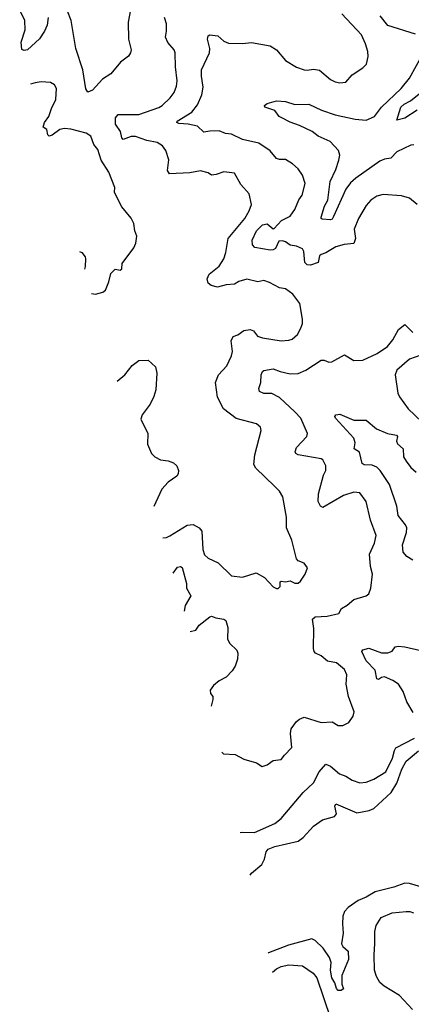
# Model space of a CAD drawing. Extents: x 1771496 to 1971148, y 471553 to 643630.
# Tile 240 of 256: x 1774915 to 1777448, y 615265 to 621630. Entities that reach past the tile are written whole.
import ezdxf

# ---------------------------------------------------------------- set-up
doc = ezdxf.new("R2010")
doc.units = 0

msp = doc.modelspace()

# ---------------------------------------------------------------- linework, layer by layer
at = {"layer": '0CON10XD'}
for points in [[(1775099.4, 621645), (1775093.3, 621595), (1775076.5, 621555), (1775043.1, 621506.9), (1774965, 621435.8), (1774945, 621430), (1774928, 621438), (1774924.5, 621484.5), (1774951.5, 621565), (1774947.3, 621625), (1774915, 621691.8)], [(1775630.6, 621695), (1775617.1, 621615), (1775618.6, 621505), (1775636.7, 621435), (1775632.2, 621415), (1775617.8, 621395), (1775566.5, 621355), (1775505, 621280), (1775450, 621245), (1775385, 621174.3), (1775355, 621162.5), (1775342.5, 621182.5), (1775324.1, 621305), (1775277.8, 621445), (1775247.5, 621625), (1775224, 621685)], [(1777485.7, 620435.7), (1777435, 620475.7), (1777385, 620491.4), (1777265, 620499.4), (1777225, 620489.4), (1777186.9, 620463.1), (1777155, 620429.2), (1777105.6, 620345), (1777078.5, 620275), (1777086.9, 620215), (1777077.1, 620182.9), (1777013.5, 620176.5), (1776958.9, 620161.1), (1776895, 620122.5), (1776865, 620113.1), (1776855, 620103.8), (1776845, 620061.4), (1776796.1, 620043.9), (1776775, 620045.5), (1776759.6, 620059.6), (1776752.6, 620132.6), (1776745, 620149.2), (1776705, 620165.8), (1776665, 620172.5), (1776633.3, 620193.3), (1776615, 620200.4), (1776591.7, 620198.3), (1776569.6, 620150.4), (1776555, 620141.8), (1776535, 620140.4), (1776435, 620157.8), (1776420, 620175), (1776418.7, 620205), (1776446.5, 620265), (1776485, 620303.1), (1776515, 620309.7), (1776555, 620277.5), (1776560.8, 620279.2), (1776608.2, 620331.8), (1776665, 620360.6), (1776695, 620404), (1776721.1, 620465), (1776741.1, 620495), (1776761.2, 620571.2), (1776744.2, 620625), (1776716, 620665), (1776679.1, 620699.1), (1776635, 620725.8), (1776595, 620725.7), (1776575, 620732.5), (1776535, 620782.9), (1776461.9, 620831.9), (1776355, 620855.7), (1776285, 620889.4), (1776245, 620894.4), (1776205, 620910.8), (1776145, 620910), (1776105, 620902), (1776065, 620941.2), (1776005, 620954.7), (1775945, 620958.6), (1775931.2, 620965), (1775932.5, 620975), (1776027.9, 621032.1), (1776065, 621079.4), (1776092.9, 621145), (1776102.5, 621195), (1776090.4, 621265), (1776090.4, 621305), (1776142.7, 621415), (1776143.8, 621445), (1776130, 621505), (1776134.3, 621525.7), (1776145, 621532), (1776195.5, 621525.5), (1776235, 621492), (1776265, 621479.2), (1776355, 621475.8), (1776415, 621481.9), (1776535, 621462), (1776575, 621436), (1776635, 621365.7), (1776705, 621324.2), (1776755.6, 621305.6), (1776775, 621303.1), (1776815, 621310.6), (1776853.2, 621303.2), (1776925, 621244), (1776955, 621228.8), (1776985, 621222), (1777025, 621226.2), (1777065.7, 621274.3), (1777135, 621318.8), (1777157.3, 621342.7), (1777168.8, 621391.2), (1777167.1, 621425), (1777151.9, 621475), (1777125, 621532), (1776998.9, 621668.9)], [(1775841.1, 618280.5), (1775865, 618282.5), (1775886.5, 618293.5), (1775998.6, 618361.4), (1776037.4, 618367.4), (1776075, 618345.6), (1776092.8, 618322.8), (1776098.6, 618205), (1776109.7, 618169.7), (1776135, 618148), (1776198.3, 618118.3), (1776284.1, 618034.1), (1776355, 618026.2), (1776445, 618053.8), (1776498, 618025), (1776555, 617963.8), (1776575, 617952.5), (1776587, 617953), (1776600, 617965), (1776600, 617995), (1776605, 618000), (1776635, 617996.5), (1776665, 618001.4), (1776695, 617986.7), (1776715, 617987.5), (1776730.3, 617999.7), (1776761.2, 618045), (1776776.4, 618086.4), (1776755.8, 618115.8), (1776715, 618132), (1776704.6, 618144.6), (1776675.6, 618265), (1776641.4, 618345), (1776640, 618415), (1776616.5, 618545), (1776595, 618582.5), (1776563.3, 618615), (1776441.7, 618731.7), (1776428.9, 618755), (1776435, 618817.5), (1776476, 618975), (1776473.3, 618995), (1776447, 619017), (1776315, 619052.3), (1776232.5, 619115), (1776195, 619190), (1776182, 619285), (1776200, 619335), (1776255, 619392.5), (1776285, 619456.2), (1776291.5, 619485), (1776282.7, 619555), (1776295, 619581.4), (1776325, 619591.9), (1776365, 619620.5), (1776405, 619626.5), (1776428.2, 619618.2), (1776454, 619585), (1776485, 619572.5), (1776605, 619554.4), (1776655, 619558.1), (1776676.2, 619565), (1776712, 619595), (1776734.2, 619635), (1776743.1, 619666.9), (1776744.3, 619695), (1776725.8, 619795), (1776682, 619855), (1776635, 619890), (1776595.7, 619895.7), (1776531.7, 619931.7), (1776495, 619943.3), (1776455, 619936.2), (1776385, 619952.5), (1776333.2, 619936.8), (1776305, 619920), (1776250, 619915), (1776195, 619900), (1776152.3, 619912.3), (1776135, 619926.7), (1776128.1, 619955), (1776140.6, 619985), (1776205, 620036.9), (1776235.5, 620085), (1776248.8, 620125), (1776262.5, 620215), (1776371.1, 620345), (1776400, 620395), (1776414.3, 620435), (1776398.6, 620505), (1776345.6, 620565), (1776305, 620638), (1776235, 620647.1), (1776185, 620628.6), (1776155.7, 620625.7), (1776135, 620639.4), (1776085, 620652.3), (1776015, 620639.3), (1775883.1, 620633.1), (1775870.8, 620655), (1775880.6, 620725), (1775859.4, 620785), (1775839.2, 620815), (1775805, 620836.2), (1775738.2, 620848.2), (1775665, 620875.3), (1775635, 620875.9), (1775585, 620855.8), (1775576.4, 620866.4), (1775567, 620907), (1775535.3, 620955), (1775534.8, 620995.2), (1775552.5, 621017.5), (1775685, 621018.2), (1775815, 621062.1), (1775836.9, 621075), (1775888.6, 621125), (1775915, 621160), (1775929.5, 621200.5), (1775932.5, 621235), (1775922.5, 621325), (1775920.6, 621415), (1775915, 621436.2), (1775873.8, 621483.8), (1775857, 621517), (1775864.2, 621555.8), (1775863.9, 621603.9), (1775852, 621645)], [(1777475, 621535.6), (1777295, 621593.3), (1777247.1, 621655)], [(1777465, 620820.8), (1777445, 620820), (1777355, 620775.5), (1777315, 620735.5), (1777275, 620728.8), (1777245, 620715.4), (1777090, 620605), (1777054.5, 620575.5), (1777025.3, 620535), (1776945, 620358), (1776935, 620340.8), (1776925, 620335.7), (1776870.8, 620340.8), (1776864.2, 620344.2), (1776864, 620354), (1776886.9, 620425), (1776907.3, 620462.7), (1776924, 620585), (1776959.1, 620660.9), (1776978.1, 620721.9), (1776985.5, 620755), (1776976.7, 620785), (1776923, 620843), (1776845, 620877.3), (1776806.6, 620906.6), (1776725, 620947.1), (1776665, 620967.5), (1776610, 620995), (1776593.8, 621005), (1776565, 621042.5), (1776500, 621065), (1776497.5, 621075), (1776515, 621088.8), (1776575, 621105.7), (1776635, 621101.5), (1776695, 621082.7), (1776785, 621083.1), (1776867.5, 621045), (1776954.8, 621014.8), (1777085, 620986.6), (1777155, 620981.5), (1777210.6, 621005), (1777254.7, 621065.3), (1777382.7, 621185), (1777435, 621251.9), (1777525.6, 621415)], [(1775380.3, 619860.6), (1775405, 619856.7), (1775451.7, 619868.3), (1775469.3, 619880.7), (1775492.5, 619935), (1775505, 619990), (1775533, 620017), (1775565, 620010), (1775575, 620020), (1775577.5, 620055), (1775653.3, 620155), (1775666, 620185), (1775671.7, 620231.7), (1775658.8, 620265), (1775652.7, 620312.7), (1775635, 620346.7), (1775575, 620420), (1775536, 620495), (1775529.2, 620515), (1775530.9, 620545), (1775491.7, 620645), (1775441.7, 620721.7), (1775420.8, 620790.8), (1775395, 620823.3), (1775375, 620878), (1775345, 620897.1), (1775245, 620922.9), (1775205, 620927.1), (1775175, 620920), (1775125, 620883.6), (1775105, 620878), (1775096.2, 620885), (1775090, 620920), (1775067.1, 620934.9), (1775075, 620966.2), (1775104.4, 621005), (1775120, 621055), (1775148.6, 621115), (1775153.8, 621185), (1775139.5, 621209.5), (1775115, 621223.8), (1775055, 621227.5), (1775015, 621221.4), (1774985.8, 621213.5)], [(1777485, 621045.5), (1777405, 620994.6), (1777355, 620980), (1777379.5, 621065), (1777401.9, 621085), (1777443.3, 621106.7), (1777509.6, 621160.4)], [(1775301.3, 620131.5), (1775317.5, 620125), (1775337.7, 620097.7), (1775340, 620085), (1775338.8, 620035), (1775334.9, 620016.4)], [(1776221.8, 616895), (1776232.5, 616885), (1776308.8, 616878.8), (1776365, 616848.8), (1776445.9, 616825.9), (1776483, 616803), (1776516.1, 616813.9), (1776555, 616840), (1776605, 616846.7), (1776628, 616875), (1776674, 616925), (1776666.9, 617015), (1776670.6, 617045), (1776705, 617094), (1776725, 617108.6), (1776755, 617120.8), (1776865, 617086.2), (1776935, 617090), (1776975, 617066.7), (1777005, 617066.2), (1777042.7, 617087.3), (1777072.7, 617127.3), (1777078, 617155), (1777042.5, 617255), (1777026.7, 617335), (1777031.4, 617395), (1777015, 617428.8), (1776965, 617472.9), (1776905, 617482), (1776865, 617516.7), (1776828, 617535), (1776820, 617545), (1776814.5, 617565), (1776817.7, 617695), (1776807.8, 617755), (1776825, 617770), (1776902.5, 617775), (1776978, 617792), (1776995.5, 617824.5), (1777033.8, 617845), (1777075, 617880.8), (1777155.6, 617904.4), (1777172.3, 617917.7), (1777185.9, 617954.1), (1777196.9, 618045), (1777182.9, 618095), (1777177.5, 618175), (1777210.6, 618245), (1777221.4, 618295), (1777183.3, 618395), (1777155.7, 618515), (1777115, 618571.2), (1777076.4, 618576.4), (1777008.8, 618555), (1776875, 618476.7), (1776860, 618485), (1776846, 618515), (1776848.1, 618565), (1776880.5, 618685), (1776894.4, 618715), (1776894.3, 618745), (1776875, 618784), (1776865, 618790.6), (1776715, 618817.5), (1776700, 618825), (1776696.4, 618836.4), (1776705.8, 618865), (1776772.5, 618935), (1776775.8, 618955), (1776734.1, 619054.1), (1776694, 619094), (1776595, 619186.9), (1776545, 619213.1), (1776494.6, 619214.6), (1776467, 619227), (1776460.8, 619245), (1776474.5, 619285), (1776477.5, 619335), (1776484.5, 619355.5), (1776495, 619362.9), (1776555, 619372.7), (1776600, 619355), (1776665, 619341.5), (1776715, 619341.8), (1776765, 619364.4), (1776865, 619430), (1776885, 619429.2), (1776915, 619416), (1776932.7, 619417.3), (1777015, 619464.3), (1777075, 619427.3), (1777135, 619429.1), (1777227.6, 619472.4), (1777292.8, 619517.2), (1777328.8, 619561.2), (1777365, 619628), (1777405, 619660), (1777457.3, 619607.3)], [(1777509.7, 619460.3), (1777435, 619435.6), (1777354.5, 619365), (1777344.3, 619335), (1777360, 619215), (1777371.1, 619191.1), (1777426.7, 619115), (1777515, 619031.1)], [(1775545.6, 619293.6), (1775595, 619334), (1775642.5, 619395), (1775685, 619427.1), (1775745, 619428.8), (1775792.5, 619385), (1775802.9, 619345), (1775795, 619237.5), (1775782.9, 619195), (1775759.2, 619145), (1775708, 619075), (1775698.3, 619048.3), (1775744.3, 618955), (1775741.4, 618885), (1775767.5, 618825), (1775788, 618805), (1775825, 618785.6), (1775875, 618778.6), (1775908.8, 618765), (1775930.8, 618745), (1775942.9, 618715), (1775940.8, 618695), (1775930.9, 618679.1), (1775875, 618639.4), (1775833.3, 618595), (1775781.9, 618483.3)], [(1777456.7, 618135), (1777419.7, 618159.7), (1777395, 618187.5), (1777390.5, 618235), (1777417.1, 618315), (1777419.2, 618345), (1777410.9, 618365), (1777362.4, 618425), (1777354.7, 618485), (1777305.8, 618625.8), (1777245.7, 618715.7), (1777225, 618736.4), (1777195, 618750.8), (1777143, 618753), (1777130.2, 618760.2), (1777113.7, 618833.7), (1777078, 618855), (1777084.3, 618895), (1777075.7, 618925), (1776956.7, 619055), (1776954, 619065), (1776960, 619075), (1776985, 619080), (1777075, 619041.4), (1777155, 619041.8), (1777222, 618985), (1777294.1, 618954.1), (1777352, 618945), (1777358.1, 618935), (1777352.7, 618905), (1777358.4, 618888.4), (1777395.7, 618855), (1777397.1, 618805), (1777413.6, 618775), (1777445, 618735.6), (1777479.4, 618705)], [(1775907.7, 618051.9), (1775935, 618090.6), (1775955, 618096), (1775965, 618088.9), (1775993.1, 617985), (1775993.2, 617955), (1776020.8, 617905), (1775985, 617842.5), (1775979.3, 617806.6)], [(1776017.7, 617674.8), (1776055, 617684), (1776075.8, 617715), (1776145, 617770), (1776155, 617773.3), (1776182.6, 617762.6), (1776234.3, 617754.3), (1776248.8, 617745), (1776261.4, 617701.4), (1776259.4, 617625), (1776275, 617598), (1776319.4, 617555), (1776325.5, 617535), (1776324.6, 617495), (1776308.9, 617451.1), (1776288.5, 617421.5), (1776250, 617380), (1776205.6, 617355), (1776168.1, 617325), (1776146.9, 617295), (1776150, 617275), (1776164.4, 617255), (1776164.6, 617235), (1776153.5, 617191.2)], [(1777460.5, 617150.5), (1777419.7, 617220.3), (1777395, 617287.5), (1777364.7, 617334.7), (1777328.7, 617358.7), (1777275, 617380.9), (1777255, 617377.8), (1777235, 617364.5), (1777225, 617368.6), (1777215, 617425.7), (1777155.5, 617485), (1777128.8, 617545), (1777134.3, 617555.7), (1777173.4, 617566.6), (1777255, 617537.1), (1777295, 617537.5), (1777322.9, 617547.1), (1777344, 617575), (1777365, 617579.7), (1777406.5, 617576.5), (1777508.6, 617551.4)], [(1776341.8, 616374.7), (1776355, 616378.1), (1776433.6, 616376.4), (1776565, 616434.5), (1776606.9, 616465), (1776749.2, 616635), (1776815, 616695.7), (1776852.7, 616767.3), (1776895, 616817.1), (1776925, 616804.5), (1776984, 616755), (1777025, 616740.6), (1777065, 616712.9), (1777115, 616697.1), (1777155, 616701.4), (1777205, 616720.5), (1777282.4, 616767.6), (1777325.9, 616855), (1777338.2, 616905), (1777348.3, 616921.7), (1777467.5, 616985)], [(1776405.2, 616100), (1776415, 616112.5), (1776481.1, 616168.9), (1776497.5, 616202.5), (1776510.1, 616249.9), (1776522.1, 616267.9), (1776565, 616285.3), (1776715, 616319.7), (1776747.8, 616342.2), (1776814.3, 616415.7), (1776872.9, 616457.1), (1776950.7, 616479.3), (1776964.5, 616495.5), (1776952.3, 616545), (1776958.8, 616561.2), (1777095, 616502.5), (1777175, 616516.8), (1777205, 616530.8), (1777316.8, 616635), (1777355.2, 616695), (1777387.3, 616785), (1777414.3, 616835.7), (1777495, 616904.3)], [(1777545, 616013.3), (1777436.2, 616046.2), (1777405, 616047.1), (1777335, 616021.2), (1777215, 615990.7), (1777155, 615956.7), (1777103.6, 615936.4), (1777038.8, 615891.2), (1777015.6, 615865), (1777005.7, 615835), (1777001.9, 615785), (1777007.5, 615725), (1776996.5, 615655), (1777005, 615637.8), (1777038.4, 615608.4), (1777042.4, 615555), (1776999.4, 615450.6), (1776998.6, 615395), (1777010, 615365), (1776995, 615353.3), (1776975, 615354), (1776965, 615367.1), (1776953.8, 615403.8), (1776934, 615435), (1776924.3, 615485), (1776928.9, 615535), (1776917.8, 615567.8), (1776877.4, 615627.4), (1776825, 615677.2), (1776805, 615687), (1776652.9, 615647.1), (1776525, 615598), (1776521.4, 615596.1)], [(1777455, 615230.8), (1777371.7, 615321.7), (1777271.7, 615381.7), (1777245, 615406), (1777222.9, 615445), (1777210.6, 615485), (1777206.9, 615585), (1777211.4, 615658.6), (1777212.5, 615735), (1777220, 615775), (1777252.5, 615825), (1777323.2, 615856.8), (1777415, 615865.6), (1777437.5, 615865), (1777462, 615855)], [(1776549.8, 615473), (1776575, 615494.4), (1776605, 615510), (1776655, 615519.5), (1776745, 615514.2), (1776812.9, 615465), (1776837.1, 615435), (1776926, 615175)]]:
    msp.add_lwpolyline(points, dxfattribs=at)

doc.saveas('drawing.dxf')
